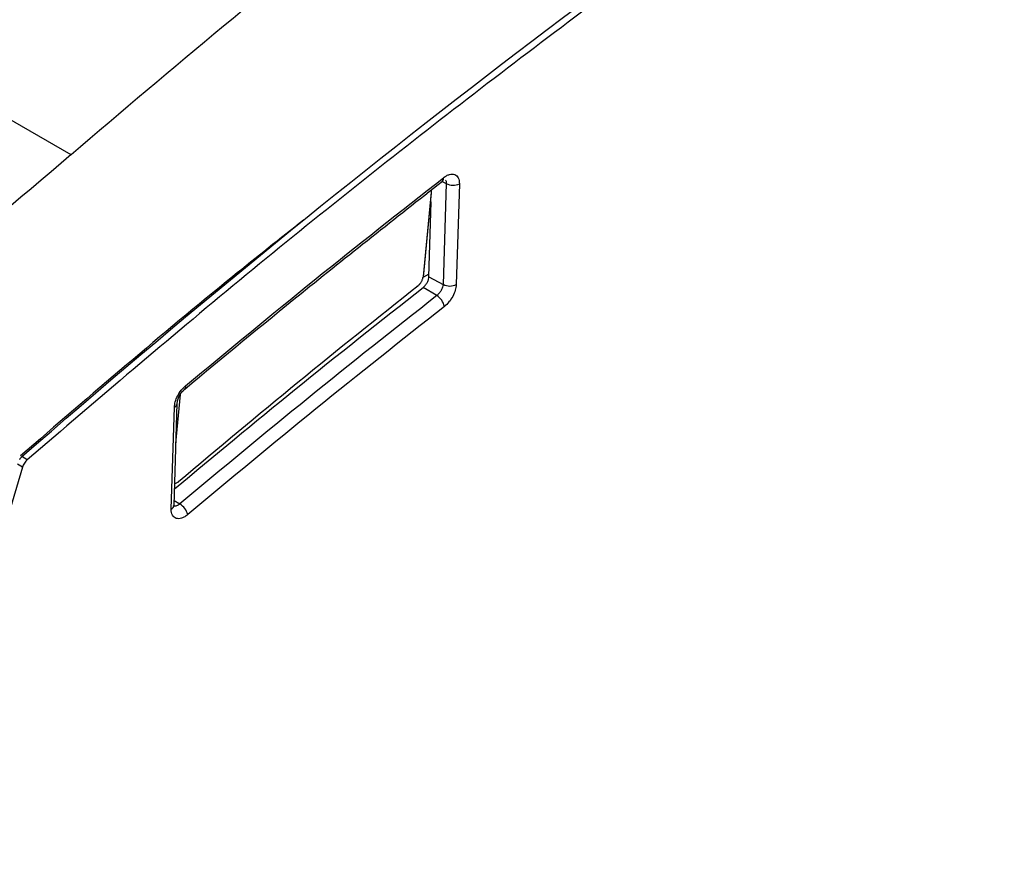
# Model space of a CAD drawing. Header units: millimetres. Extents: x -0.57 to 0.95, y -0.4 to 0.71.
# Tile 158 of 256: x 0.66 to 0.76, y -0.29 to -0.2. Entities that reach past the tile are written whole.
import ezdxf

# ---------------------------------------------------------------- set-up
doc = ezdxf.new("R2010")
doc.units = ezdxf.units.MM
doc.layers.add('FORMAT', color=7, linetype='Continuous')

msp = doc.modelspace()

# ---------------------------------------------------------------- linework, layer by layer
at = {"layer": 'FORMAT', "color": 7, "linetype": 'Continuous', "lineweight": 25}
for p, q in [((0.510097, -0.128), (0.663224, -0.216399)), ((0.702272, -0.219222), (0.702705, -0.219455)), ((0.702322, -0.219183), (0.70231, -0.219192)), ((0.702705, -0.219455), (0.702378, -0.23006)), ((0.704087, -0.219468), (0.70376, -0.230073)), ((0.701104, -0.220422), (0.700263, -0.229302)), ((0.700319, -0.229221), (0.70116, -0.220341)), ((0.70116, -0.220328), (0.701167, -0.220101)), ((0.700885, -0.229256), (0.701127, -0.221386)), ((0.700361, -0.229258), (0.700894, -0.22895)), ((0.700885, -0.229256), (0.702378, -0.23006)), ((0.701709, -0.231248), (0.700282, -0.230379)), ((0.674262, -0.246803), (0.674743, -0.241673)), ((0.67377, -0.253724), (0.6741, -0.243008)), ((0.674062, -0.25332), (0.674391, -0.242604)), ((0.658619, -0.248523), (0.65806, -0.248201)), ((0.658119, -0.249304), (0.645588, -0.291549)), ((0.658119, -0.249304), (0.657587, -0.248997)), ((0.674077, -0.252817), (0.674678, -0.253181))]:
    msp.add_line(p, q, dxfattribs=at)
for centre, radius, start, end in [((0.702071, -0.21893), 0.0003565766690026, 314.837479, 15.901675), ((0.703408, -0.21814), 0.0014911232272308, 241.849508, 297.056664), ((0.701045, -0.220344), 0.0001153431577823, 1.686101, 60.192319), ((0.701057, -0.22033), 0.0001033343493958, 296.859363, 354.039596), ((0.700216, -0.22921), 0.0001033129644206, 296.876649, 354.048264), ((0.699695, -0.230196), 5.82043655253e-05, 245.024675, 12.710104), ((0.703082, -0.228745), 0.0014911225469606, 241.849514, 297.056697), ((0.700711, -0.232808), 0.0018521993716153, 12.987314, 57.406521), ((0.674974, -0.240853), 0.0003231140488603, 317.187753, 20.053881), ((0.673905, -0.24256), 0.0004884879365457, 293.552687, 355.009332), ((0.674471, -0.250848), 5.39653351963e-05, 238.197877, 14.595941), ((0.673555, -0.253261), 0.0005104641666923, 294.989748, 353.362212), ((0.673617, -0.254857), 0.0019833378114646, 16.39025, 57.652876)]:
    msp.add_arc(centre, radius, start, end, dxfattribs=at)
for points, knots in [([(0.8174292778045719, -0.1362281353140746), (0.8098343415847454, -0.1404997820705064), (0.7946388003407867, -0.149046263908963), (0.7717972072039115, -0.1631950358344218), (0.7489588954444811, -0.1782972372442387), (0.7261625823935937, -0.1944165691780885), (0.7034771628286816, -0.2115043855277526), (0.6809280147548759, -0.2294515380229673), (0.6660535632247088, -0.2421676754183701), (0.6586190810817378, -0.2485233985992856)], [0, 0, 0, 0, 0.1426739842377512, 0.2854544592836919, 0.4284718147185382, 0.5715262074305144, 0.714544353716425, 0.8573248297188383, 1, 1, 1, 1]), ([(0.6580288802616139, -0.2482280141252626), (0.674693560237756, -0.2336872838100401), (0.6915511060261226, -0.2198871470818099), (0.7255195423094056, -0.1938763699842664), (0.7426303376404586, -0.1816658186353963), (0.7598005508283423, -0.1702980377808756)], [0, 0, 0, 0, 0.5, 0.5, 1, 1, 1, 1]), ([(0.702413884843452, -0.218832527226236), (0.7025205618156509, -0.2187567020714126), (0.7027336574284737, -0.2186052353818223), (0.7030507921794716, -0.2184794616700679), (0.7033465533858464, -0.2184358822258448), (0.7036076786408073, -0.21848270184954), (0.7038225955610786, -0.2186170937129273), (0.7039777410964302, -0.2188354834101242), (0.7040775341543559, -0.2191172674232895), (0.7040835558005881, -0.2193517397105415), (0.704086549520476, -0.2194683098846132)], [0, 0, 0, 0, 0.1251738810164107, 0.250044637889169, 0.3748958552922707, 0.4996199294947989, 0.6237533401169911, 0.7496334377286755, 0.8755278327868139, 1, 1, 1, 1]), ([(0.6752001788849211, -0.2410814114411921), (0.6792757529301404, -0.2377014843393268), (0.6882829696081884, -0.2302316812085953), (0.6973478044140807, -0.2230974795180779), (0.7023109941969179, -0.2191913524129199)], [0, 0, 0, 0, 0.4524787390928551, 0.9999999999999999, 0.9999999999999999, 0.9999999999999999, 0.9999999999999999]), ([(0.6752778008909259, -0.2407426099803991), (0.6797861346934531, -0.2370068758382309), (0.6888027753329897, -0.2295354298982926), (0.6978768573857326, -0.2224001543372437), (0.702413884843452, -0.218832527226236)], [0, 0, 0, 0, 0.5000014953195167, 0.9999999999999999, 0.9999999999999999, 0.9999999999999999, 0.9999999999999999]), ([(0.7026109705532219, -0.219078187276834), (0.7026260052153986, -0.2190974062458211), (0.7026684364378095, -0.2191516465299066), (0.7027042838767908, -0.2192784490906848), (0.7027046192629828, -0.2193968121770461), (0.7027047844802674, -0.2194551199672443)], [0, 0, 0, 0, 0.2177970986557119, 0.614672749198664, 1, 1, 1, 1]), ([(0.6877013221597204, -0.223289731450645), (0.6852159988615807, -0.2252600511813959), (0.6752211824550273, -0.2331837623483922), (0.6653377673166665, -0.2417094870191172), (0.6579119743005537, -0.2481151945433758)], [0, 0, 0, 0, 0.2486612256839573, 0.9999999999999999, 0.9999999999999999, 0.9999999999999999, 0.9999999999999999]), ([(0.6997514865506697, -0.2301831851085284), (0.6997729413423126, -0.230165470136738), (0.699815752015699, -0.2301301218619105), (0.6998784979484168, -0.2300682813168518), (0.699948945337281, -0.2299899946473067), (0.700024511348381, -0.2298923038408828), (0.7000995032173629, -0.2297749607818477), (0.700163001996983, -0.2296534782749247), (0.7002122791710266, -0.2295316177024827), (0.7002480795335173, -0.2294120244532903), (0.700258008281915, -0.2293386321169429), (0.7002629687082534, -0.2293019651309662)], [0, 0, 0, 0, 0.0834438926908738, 0.1665030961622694, 0.2503288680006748, 0.3753122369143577, 0.5000634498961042, 0.624683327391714, 0.7497987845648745, 0.8749988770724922, 1, 1, 1, 1]), ([(0.7002824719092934, -0.2303785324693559), (0.7003674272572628, -0.2303005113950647), (0.700536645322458, -0.2301451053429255), (0.7007345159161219, -0.229832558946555), (0.7008558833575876, -0.2295220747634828), (0.7008755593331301, -0.2293410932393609), (0.7008848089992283, -0.2292560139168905)], [0, 0, 0, 0, 0.2676413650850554, 0.5331006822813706, 0.7805108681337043, 0.9999999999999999, 0.9999999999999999, 0.9999999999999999, 0.9999999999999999]), ([(0.6741145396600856, -0.2515991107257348), (0.6783171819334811, -0.2480991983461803), (0.6870107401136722, -0.2408593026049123), (0.6957618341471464, -0.2339485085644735), (0.7002824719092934, -0.2303785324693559)], [0, 0, 0, 0, 0.4834202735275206, 0.9999999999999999, 0.9999999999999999, 0.9999999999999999, 0.9999999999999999]), ([(0.7023783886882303, -0.2300599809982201), (0.7023631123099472, -0.2301633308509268), (0.7023327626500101, -0.2303686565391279), (0.7021806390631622, -0.2307051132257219), (0.7019662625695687, -0.2310171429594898), (0.7017942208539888, -0.2311712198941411), (0.7017088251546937, -0.2312476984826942)], [0, 0, 0, 0, 0.2512704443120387, 0.4992002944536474, 0.7514199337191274, 1, 1, 1, 1]), ([(0.7037601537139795, -0.2300731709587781), (0.7037368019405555, -0.2302748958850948), (0.7036901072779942, -0.2306782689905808), (0.7034099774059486, -0.2313357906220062), (0.7030085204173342, -0.2319462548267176), (0.7026799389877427, -0.2322435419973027), (0.7025159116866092, -0.2323919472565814)], [0, 0, 0, 0, 0.25020246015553, 0.5003097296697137, 0.7505554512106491, 0.9999999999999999, 0.9999999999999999, 0.9999999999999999, 0.9999999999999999]), ([(0.7017088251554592, -0.2312476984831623), (0.697188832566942, -0.234818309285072), (0.6881487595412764, -0.2419596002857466), (0.6791681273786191, -0.2494408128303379), (0.6746777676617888, -0.2531814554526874)], [0, 0, 0, 0, 0.4999951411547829, 1, 1, 1, 1]), ([(0.7025159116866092, -0.2323919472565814), (0.6980016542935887, -0.2359579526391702), (0.688973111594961, -0.2430899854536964), (0.680003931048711, -0.2505615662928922), (0.6755193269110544, -0.2542973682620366)], [0, 0, 0, 0, 0.4999984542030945, 1, 1, 1, 1]), ([(0.6740999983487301, -0.243007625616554), (0.6741216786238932, -0.242813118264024), (0.6741650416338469, -0.242424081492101), (0.6744292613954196, -0.2417894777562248), (0.6748054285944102, -0.2411913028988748), (0.6751202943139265, -0.2408922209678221), (0.6752778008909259, -0.2407426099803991)], [0, 0, 0, 0, 0.2499474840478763, 0.4999233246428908, 0.7498445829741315, 0.9999999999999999, 0.9999999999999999, 0.9999999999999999, 0.9999999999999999]), ([(0.6743913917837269, -0.2426039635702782), (0.6744057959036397, -0.2424786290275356), (0.6744348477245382, -0.2422258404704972), (0.6746153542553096, -0.2418005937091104), (0.6748776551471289, -0.2413888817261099), (0.6751008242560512, -0.2411777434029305), (0.6752132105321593, -0.2410714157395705)], [0, 0, 0, 0, 0.2445943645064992, 0.4933249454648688, 0.744842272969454, 0.9999999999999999, 0.9999999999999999, 0.9999999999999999, 0.9999999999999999]), ([(0.6578260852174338, -0.2484921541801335), (0.657839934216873, -0.2484666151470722), (0.6578674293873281, -0.2484159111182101), (0.6579161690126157, -0.2483465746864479), (0.6579695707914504, -0.2482828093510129), (0.6580090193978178, -0.2482463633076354), (0.6580288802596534, -0.2482280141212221)], [0, 0, 0, 0, 0.2519630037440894, 0.5002358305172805, 0.7483878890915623, 0.9999999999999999, 0.9999999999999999, 0.9999999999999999, 0.9999999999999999]), ([(0.6586190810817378, -0.2485233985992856), (0.6585644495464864, -0.2485751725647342), (0.6584551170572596, -0.2486787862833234), (0.6583133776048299, -0.2488750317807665), (0.6581939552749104, -0.2490868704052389), (0.658144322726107, -0.2492317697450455), (0.658119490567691, -0.2493042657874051)], [0, 0, 0, 0, 0.2498028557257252, 0.4999231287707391, 0.7498015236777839, 1, 1, 1, 1]), ([(0.6741327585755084, -0.2510071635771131), (0.6741426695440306, -0.2510086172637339), (0.6741846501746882, -0.2510147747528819), (0.6742749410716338, -0.2509890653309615), (0.6743973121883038, -0.2509328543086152), (0.6744811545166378, -0.250867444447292), (0.6745231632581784, -0.2508346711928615)], [0, 0, 0, 0, 0.0931781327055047, 0.3946815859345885, 0.6967085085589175, 1, 1, 1, 1]), ([(0.6755193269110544, -0.2542973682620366), (0.6754103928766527, -0.2543806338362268), (0.6751922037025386, -0.2545474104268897), (0.6748630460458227, -0.2546950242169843), (0.6745539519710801, -0.2547542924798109), (0.6742791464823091, -0.254719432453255), (0.6740513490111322, -0.2545912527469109), (0.6738877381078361, -0.2543720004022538), (0.6737825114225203, -0.2540841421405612), (0.6737743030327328, -0.2538439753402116), (0.673770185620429, -0.2537235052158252)], [0, 0, 0, 0, 0.1248009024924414, 0.2499696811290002, 0.3747126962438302, 0.4994949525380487, 0.6235577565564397, 0.7495576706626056, 0.8743755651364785, 1, 1, 1, 1]), ([(0.6746777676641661, -0.25318145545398), (0.6746210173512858, -0.2532243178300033), (0.6745074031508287, -0.2533101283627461), (0.6743372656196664, -0.2533877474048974), (0.6741799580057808, -0.2534175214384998), (0.6740540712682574, -0.2534087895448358), (0.673995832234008, -0.2533697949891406), (0.673973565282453, -0.2533548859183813)], [0, 0, 0, 0, 0.2161728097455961, 0.4327782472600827, 0.6485992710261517, 0.8656464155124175, 1, 1, 1, 1])]:
    msp.add_open_spline(points, degree=3, knots=knots, dxfattribs=at)
for points in [[(0.663224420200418, -0.216398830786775), (0.6845626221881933, -0.1981002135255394), (0.706125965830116, -0.1807664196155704), (0.7278390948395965, -0.1644580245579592)], [(0.6632244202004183, -0.2163988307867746), (0.6520117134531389, -0.2260143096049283), (0.640732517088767, -0.2353511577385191), (0.6294000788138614, -0.2443984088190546)], [(0.6745231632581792, -0.2508346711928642), (0.6828902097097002, -0.2437538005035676), (0.6913036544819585, -0.2368665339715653), (0.6997514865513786, -0.2301831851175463)]]:
    msp.add_open_spline(points, degree=3, dxfattribs=at)

doc.saveas('drawing.dxf')
